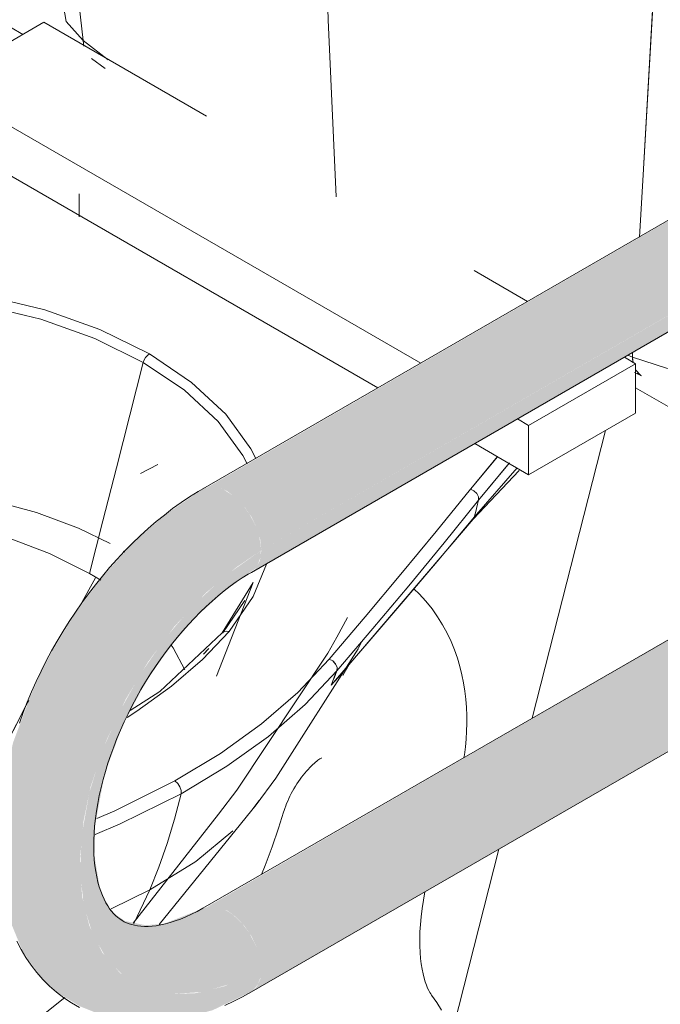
# Model space of a CAD drawing. Header units: metres. Extents: x -5.4 to 6.1, y -8 to 2.6.
# Tile 33 of 81: x 4.752 to 4.964, y -6.542 to -6.217. Entities that reach past the tile are written whole.
import ezdxf

# ---------------------------------------------------------------- set-up
doc = ezdxf.new("R2010")
doc.units = ezdxf.units.M
doc.layers.add('A-WALL-PATT', color=7, linetype='Continuous', lineweight=5)
doc.layers.add('P-SANR-FIXT', color=7, linetype='Continuous', lineweight=5)

# ---------------------------------------------------------------- blocks, each defined once
blk = doc.blocks.new('ASSENTO EM POLIPROPILENO PARA BACIA SANITÁRIA - ASSENTO EM POLIPROPILENO PARA BACIA SANITÁRIA-2829213-ISO_BANHEIRO')
at = {"layer": 'P-SANR-FIXT'}
for p, q in [((6.39386, -6.21749), (6.3585, -6.2379)), ((6.39386, -6.21749), (6.44762, -6.24853)), ((6.51846, -6.33025), (6.3585, -6.2379)), ((6.3585, -6.2379), (6.3585, -6.25423)), ((6.3585, -6.25423), (6.36956, -6.26062)), ((6.36959, -6.26063), (6.50432, -6.33842)), ((6.53614, -6.29964), (6.55381, -6.30984)), ((6.58951, -6.33045), (6.55416, -6.35087)), ((6.58581, -6.32832), (6.58951, -6.33045)), ((6.58951, -6.33045), (6.58951, -6.34678)), ((6.55416, -6.3672), (6.58951, -6.34678)), ((6.55416, -6.35087), (6.55046, -6.34873)), ((6.55416, -6.3672), (6.55416, -6.35087)), ((6.53632, -6.35689), (6.54408, -6.36138)), ((6.54413, -6.3614), (6.55416, -6.3672))]:
    blk.add_line(p, q, dxfattribs=at)
blk = doc.blocks.new('BARRA DE APOIO EM AÇO INOX TIPO ARTICULADA 70cm - 2315_C_060_POL_Aço Inox Polido POL-2811978-ISO_BANHEIRO')
at = {"layer": 'P-SANR-FIXT', "true_color": 0xf4f4f4}
for points in [[(6.46578, -6.39221), (6.85934, -6.16487), (6.85902, -6.15612), (6.85872, -6.15345), (6.85845, -6.15107), (6.85673, -6.14488), (6.85624, -6.144), (6.85406, -6.14186), (6.85061, -6.14093), (6.8459, -6.14174), (6.8405, -6.14433), (6.44793, -6.37137), (6.44881, -6.3711), (6.45154, -6.37137), (6.45447, -6.37261), (6.45794, -6.37533), (6.46056, -6.37827), (6.46247, -6.38106), (6.46429, -6.3849), (6.46539, -6.38861)], [(6.46247, -6.39953), (6.73963, -6.23931), (6.74379, -6.2359), (6.74783, -6.23171), (6.74925, -6.22962), (6.75086, -6.23055), (6.75176, -6.23026), (6.75385, -6.2313), (6.85872, -6.17045), (6.85916, -6.16968), (6.85934, -6.16499), (6.46578, -6.39221), (6.4653, -6.39558), (6.46402, -6.39809), (6.46273, -6.39929)], [(6.43036, -6.54841), (6.43775, -6.54756), (6.44968, -6.54439), (6.46273, -6.53809), (6.46457, -6.53599), (6.46548, -6.53348), (6.46578, -6.53101), (6.45355, -6.53647), (6.44451, -6.53873), (6.43573, -6.53907), (6.4265, -6.53671), (6.4191, -6.53212), (6.41318, -6.52532), (6.40889, -6.51644), (6.40649, -6.50662), (6.40581, -6.49438), (6.40696, -6.48193), (6.4093, -6.47048), (6.41469, -6.45482), (6.42098, -6.44142), (6.4282, -6.42929), (6.437, -6.41744), (6.44745, -6.40629), (6.45744, -6.39787), (6.46578, -6.39221), (6.46505, -6.38746), (6.46426, -6.3848), (6.46178, -6.38006), (6.4596, -6.37708), (6.45739, -6.37475), (6.4534, -6.37216), (6.45154, -6.37137), (6.44881, -6.3711), (6.44647, -6.37182), (6.43378, -6.38065), (6.42375, -6.38934), (6.41319, -6.40101), (6.40376, -6.41366), (6.39661, -6.42559), (6.39301, -6.43234), (6.38947, -6.4404), (6.38365, -6.45592), (6.37937, -6.47591), (6.37893, -6.48612), (6.37891, -6.49815), (6.38147, -6.51186), (6.38662, -6.52433), (6.38875, -6.52769), (6.39296, -6.53335), (6.39767, -6.53809), (6.40572, -6.54307), (6.41195, -6.54557), (6.41894, -6.54792), (6.43008, -6.5484)], [(6.46247, -6.53834), (6.71996, -6.38943), (6.71549, -6.38684), (6.46578, -6.53101), (6.46539, -6.53417), (6.46426, -6.53667), (6.46273, -6.53809)], [(6.43573, -6.53907), (6.44656, -6.53834), (6.45672, -6.53533), (6.46578, -6.53101), (6.46539, -6.52741), (6.46426, -6.52361), (6.46179, -6.51887), (6.45936, -6.51563), (6.45652, -6.51292), (6.45379, -6.51113), (6.45154, -6.51017), (6.44881, -6.5099), (6.44361, -6.51185), (6.43349, -6.51582), (6.42747, -6.51626), (6.42064, -6.51488), (6.41726, -6.51251), (6.41578, -6.51067), (6.41427, -6.50821), (6.41237, -6.50395), (6.41058, -6.4932), (6.41084, -6.48298), (6.41394, -6.46632), (6.41982, -6.45034), (6.42714, -6.43652), (6.4353, -6.42452), (6.44372, -6.41471), (6.4529, -6.40629), (6.46426, -6.39787), (6.4655, -6.39446), (6.46555, -6.39237), (6.45379, -6.40066), (6.44326, -6.41046), (6.43399, -6.42126), (6.42564, -6.43336), (6.4184, -6.44656), (6.41319, -6.45862), (6.40897, -6.47208), (6.4064, -6.48625), (6.40584, -6.49836), (6.40703, -6.50949), (6.40998, -6.51926), (6.41455, -6.52725), (6.42049, -6.53324), (6.42714, -6.53708), (6.43413, -6.5387)]]:
    blk.add_hatch(color=7, dxfattribs=at).paths.add_polyline_path(points)
h = blk.add_hatch(color=7, dxfattribs=at)
h.paths.add_polyline_path([(6.46578, -6.53101), (6.71549, -6.38684), (6.70433, -6.38022), (6.70433, -6.36407), (6.72424, -6.35258), (6.72225, -6.3514), (6.44793, -6.51017), (6.44881, -6.5099), (6.45154, -6.51017), (6.45447, -6.51142), (6.45739, -6.51355), (6.46012, -6.51644), (6.46247, -6.51986), (6.46426, -6.52361), (6.46539, -6.52741)])
h.paths.add_polyline_path([(6.75388, -6.33547), (6.87532, -6.26535), (6.87282, -6.2651), (6.87048, -6.26582), (6.75388, -6.33314), (6.75388, -6.33509)])
at = {"layer": 'P-SANR-FIXT'}
for p, q in [((6.85305, -6.13708), (6.44647, -6.37182)), ((6.46247, -6.39953), (6.86582, -6.16666)), ((6.72903, -6.34749), (6.44647, -6.51063)), ((6.46247, -6.53834), (6.72017, -6.38955))]:
    blk.add_line(p, q, dxfattribs=at)
for points in [[(6.46247, -6.53834, 0), (6.45957, -6.53995, 0), (6.45664, -6.54143, 0), (6.45369, -6.54279, 0)], [(6.40567, -6.54349, 0), (6.403, -6.54198, 0), (6.40044, -6.54028, 0), (6.398, -6.53842, 0), (6.39569, -6.5364, 0), (6.39353, -6.53423, 0), (6.39151, -6.53192, 0), (6.38964, -6.52948, 0), (6.38793, -6.52694, 0), (6.38636, -6.5243, 0), (6.38495, -6.52156, 0)], [(6.38576, -6.44936, 0), (6.38702, -6.44589, 0), (6.38837, -6.44243, 0), (6.38982, -6.43899, 0), (6.39135, -6.43558, 0), (6.39296, -6.43219, 0), (6.39466, -6.42883, 0), (6.39643, -6.42551, 0), (6.39829, -6.42223, 0), (6.40022, -6.41899, 0), (6.40222, -6.4158, 0), (6.40429, -6.41267, 0), (6.40643, -6.40959, 0), (6.40864, -6.40657, 0), (6.4109, -6.40361, 0), (6.41323, -6.40072, 0), (6.41561, -6.39791, 0), (6.41805, -6.39517, 0), (6.42055, -6.39251, 0), (6.42309, -6.38993, 0), (6.42567, -6.38744, 0), (6.42831, -6.38504, 0), (6.43098, -6.38273, 0), (6.4337, -6.38053, 0), (6.43645, -6.37842, 0), (6.43924, -6.37642, 0), (6.44206, -6.37452, 0), (6.44491, -6.37274, 0), (6.44647, -6.37182, 0)], [(6.44647, -6.51063, 0), (6.44456, -6.51168, 0), (6.44268, -6.51264, 0), (6.44085, -6.51348, 0), (6.43906, -6.51422, 0), (6.43733, -6.51486, 0), (6.43565, -6.5154, 0), (6.43404, -6.51583, 0), (6.4325, -6.51617, 0), (6.43103, -6.51642, 0), (6.42964, -6.51658, 0), (6.42832, -6.51666, 0), (6.42709, -6.51667, 0), (6.42594, -6.51661, 0), (6.42486, -6.51648, 0), (6.42385, -6.5163, 0), (6.42292, -6.51607, 0), (6.42204, -6.51579, 0), (6.42122, -6.51547, 0), (6.42044, -6.5151, 0), (6.4197, -6.51468, 0), (6.41898, -6.5142, 0), (6.41828, -6.51367, 0), (6.4176, -6.51307, 0), (6.41693, -6.5124, 0), (6.41627, -6.51164, 0), (6.41562, -6.5108, 0), (6.41498, -6.50985, 0), (6.41437, -6.50881, 0), (6.41377, -6.50766, 0), (6.41321, -6.5064, 0), (6.41268, -6.50503, 0), (6.41219, -6.50356, 0), (6.41175, -6.50197, 0), (6.41136, -6.50028, 0), (6.41103, -6.49849, 0), (6.41076, -6.4966, 0), (6.41055, -6.49461, 0), (6.41042, -6.49254, 0), (6.41036, -6.49038, 0), (6.41038, -6.48814, 0), (6.41048, -6.48583, 0), (6.41065, -6.48345, 0), (6.41091, -6.481, 0), (6.41125, -6.4785, 0), (6.41168, -6.47595, 0), (6.41218, -6.47336, 0), (6.41277, -6.47073, 0), (6.41345, -6.46806, 0), (6.4142, -6.46537, 0), (6.41504, -6.46266, 0), (6.41596, -6.45994, 0), (6.41695, -6.4572, 0), (6.41802, -6.45447, 0), (6.41917, -6.45173, 0), (6.42039, -6.449, 0), (6.42169, -6.44629, 0), (6.42305, -6.4436, 0), (6.42448, -6.44093, 0), (6.42597, -6.43829, 0), (6.42752, -6.43569, 0), (6.42912, -6.43313, 0), (6.43079, -6.43061, 0), (6.4325, -6.42815, 0), (6.43426, -6.42574, 0), (6.43606, -6.42339, 0), (6.4379, -6.4211, 0), (6.43978, -6.41889, 0), (6.44168, -6.41674, 0), (6.44362, -6.41468, 0), (6.44558, -6.41269, 0), (6.44755, -6.4108, 0), (6.44953, -6.40899, 0), (6.45153, -6.40727, 0), (6.45352, -6.40564, 0), (6.45552, -6.40412, 0), (6.4575, -6.40269, 0), (6.45947, -6.40137, 0), (6.46142, -6.40015, 0), (6.46247, -6.39953, 0)]]:
    blk.add_polyline3d(points, dxfattribs=at)
blk = doc.blocks.new('BACIA SANITÁRIA ACESSÍVEL COM CAIXA ACOPLADA COM DUPLO ACIONAMENTO - P_115_17_Branco-2802804-ISO_BANHEIRO')
at = {"layer": 'P-SANR-FIXT'}
for p, q in [((6.40558, -6.27421), (6.40558, -6.28183)), ((6.42705, -6.32919), (6.42674, -6.33003)), ((6.42751, -6.32839), (6.42705, -6.32919)), ((6.55533, -6.44777), (6.57956, -6.35253)), ((6.54391, -6.3612), (6.535, -6.37188)), ((6.535, -6.37188), (6.54382, -6.3613)), ((6.43159, -6.36376), (6.42577, -6.36675)), ((6.53585, -6.3819), (6.55099, -6.36575)), ((6.53619, -6.38121), (6.55039, -6.36489)), ((6.55034, -6.36494), (6.53619, -6.38121)), ((6.54785, -6.36331), (6.53761, -6.37558)), ((6.53761, -6.37558), (6.54775, -6.36342)), ((6.52355, -6.38602), (6.53493, -6.37196)), ((6.53609, -6.3725), (6.53493, -6.37196)), ((6.5262, -6.38973), (6.53761, -6.37558)), ((6.53761, -6.37558), (6.5262, -6.38973)), ((6.53585, -6.3819), (6.49087, -6.43462)), ((6.52458, -6.39518), (6.53619, -6.38121)), ((6.51452, -6.40394), (6.5262, -6.38974)), ((6.42014, -6.39251), (6.42051, -6.39277)), ((6.51272, -6.40919), (6.52458, -6.39519)), ((6.41092, -6.40132), (6.40584, -6.41043)), ((6.40584, -6.41045), (6.41092, -6.40133)), ((6.41269, -6.40212), (6.40897, -6.39987)), ((6.40897, -6.39987), (6.41268, -6.40211)), ((6.45097, -6.43381), (6.46308, -6.40285)), ((6.45283, -6.41957), (6.46307, -6.40286)), ((6.50266, -6.41809), (6.51452, -6.40394)), ((6.45302, -6.4195), (6.46032, -6.40878)), ((6.46032, -6.40878), (6.45302, -6.4195)), ((6.49424, -6.41446), (6.49076, -6.42094)), ((6.49071, -6.43212), (6.50266, -6.41809)), ((6.50266, -6.41809), (6.49071, -6.43213)), ((6.45512, -6.41906), (6.45427, -6.41894)), ((6.44837, -6.42472), (6.44661, -6.42655)), ((6.49882, -6.42287), (6.49781, -6.42473)), ((6.44661, -6.42655), (6.44804, -6.42508)), ((6.4778, -6.43922), (6.48815, -6.42818)), ((6.49268, -6.43361), (6.49484, -6.42998)), ((6.49484, -6.42998), (6.49268, -6.43361)), ((6.49448, -6.43036), (6.49415, -6.43093)), ((6.49415, -6.43094), (6.49441, -6.43047)), ((6.4898, -6.43452), (6.48935, -6.43565)), ((6.49026, -6.43334), (6.48981, -6.43448)), ((6.49071, -6.43213), (6.49027, -6.43331)), ((6.48933, -6.43569), (6.48887, -6.43682)), ((6.38792, -6.44371), (6.37518, -6.46849)), ((6.38886, -6.4419), (6.38792, -6.4437)), ((6.43722, -6.46854), (6.45223, -6.45948)), ((6.41734, -6.47839), (6.43722, -6.46854)), ((6.43813, -6.46933), (6.43722, -6.46854)), ((6.43885, -6.47046), (6.43813, -6.46933)), ((6.41913, -6.48271), (6.43924, -6.47278)), ((6.43705, -6.48118), (6.43924, -6.47278)), ((6.43924, -6.47278), (6.43705, -6.48118)), ((6.46401, -6.47645), (6.43199, -6.51599)), ((6.4651, -6.475), (6.46263, -6.4782)), ((6.46263, -6.47821), (6.4651, -6.475)), ((6.41138, -6.48095), (6.41734, -6.47839)), ((6.41081, -6.48623), (6.41913, -6.48271)), ((6.4346, -6.48926), (6.43705, -6.48118)), ((6.43705, -6.48118), (6.4346, -6.48926)), ((6.44412, -6.49514), (6.45634, -6.48504)), ((6.43184, -6.49711), (6.4346, -6.48927)), ((6.5288, -6.55208), (6.54431, -6.49109)), ((6.42886, -6.50456), (6.44412, -6.49514)), ((6.42886, -6.50456), (6.43184, -6.49711)), ((6.42886, -6.50456), (6.41608, -6.51084)), ((6.41608, -6.51084), (6.42886, -6.50456)), ((6.42363, -6.51567), (6.42886, -6.50456)), ((6.42886, -6.50456), (6.42363, -6.51567)), ((6.37786, -6.55837), (6.40082, -6.5402))]:
    blk.add_line(p, q, dxfattribs=at)
for points in [[(6.42875, -6.32722, 0), (6.41241, -6.31916, 0), (6.39413, -6.31265, 0), (6.37431, -6.30785, 0), (6.35345, -6.30488, 0), (6.33204, -6.3038, 0), (6.3106, -6.30465, 0), (6.28965, -6.30741, 0), (6.26968, -6.312, 0)], [(6.26968, -6.312, 0), (6.28965, -6.30741, 0), (6.3106, -6.30466, 0), (6.33204, -6.30381, 0), (6.35345, -6.30488, 0), (6.37431, -6.30785, 0), (6.39413, -6.31265, 0), (6.41242, -6.31916, 0), (6.42875, -6.32722, 0)], [(6.42674, -6.33003, 0), (6.41075, -6.32213, 0), (6.39283, -6.31576, 0), (6.37342, -6.31107, 0), (6.35299, -6.30817, 0), (6.33202, -6.30714, 0), (6.31102, -6.30799, 0), (6.2905, -6.31072, 0), (6.27095, -6.31525, 0)], [(6.27095, -6.31525, 0), (6.2905, -6.31072, 0), (6.31102, -6.30799, 0), (6.33202, -6.30714, 0), (6.35298, -6.30817, 0), (6.37342, -6.31107, 0), (6.39283, -6.31576, 0), (6.41074, -6.32213, 0), (6.42674, -6.33003, 0)], [(6.42674, -6.33003, 0), (6.42705, -6.32919, 0), (6.42751, -6.32839, 0), (6.4281, -6.32771, 0), (6.42875, -6.32722, 0)], [(6.42875, -6.32722, 0), (6.4281, -6.32771, 0), (6.42751, -6.32839, 0)], [(6.464, -6.36186, 0), (6.46229, -6.35865, 0), (6.45399, -6.34721, 0), (6.44271, -6.33665, 0), (6.42875, -6.32722, 0)], [(6.42875, -6.32722, 0), (6.44271, -6.33665, 0), (6.45399, -6.34721, 0), (6.46229, -6.35865, 0), (6.464, -6.36185, 0)], [(6.40897, -6.39987, 0), (6.41341, -6.38241, 0), (6.41786, -6.36495, 0), (6.4223, -6.34749, 0), (6.42674, -6.33003, 0)], [(6.42674, -6.33003, 0), (6.4223, -6.34749, 0), (6.41786, -6.36495, 0), (6.41341, -6.38241, 0), (6.40897, -6.39987, 0)], [(6.46106, -6.36354, 0), (6.4596, -6.36082, 0), (6.45146, -6.34961, 0), (6.44042, -6.33927, 0), (6.42674, -6.33003, 0)], [(6.42674, -6.33003, 0), (6.44042, -6.33927, 0), (6.45146, -6.34961, 0), (6.4596, -6.36082, 0), (6.46105, -6.36354, 0)], [(6.33737, -6.37039, 0), (6.35646, -6.37203, 0), (6.37469, -6.37519, 0), (6.39143, -6.3797, 0), (6.40526, -6.38488, 0), (6.4158, -6.39001, 0)], [(6.53493, -6.37196, 0), (6.52355, -6.38602, 0), (6.5119, -6.40013, 0), (6.50008, -6.4142, 0), (6.48815, -6.42818, 0)], [(6.53493, -6.37196, 0), (6.53609, -6.37251, 0), (6.53703, -6.37341, 0), (6.53756, -6.3745, 0), (6.53761, -6.37558, 0)], [(6.53761, -6.37558, 0), (6.53757, -6.3745, 0), (6.53703, -6.37341, 0), (6.53609, -6.3725, 0)], [(6.53761, -6.37558, 0), (6.53727, -6.37699, 0), (6.53692, -6.3784, 0), (6.53656, -6.3798, 0), (6.53619, -6.38121, 0)], [(6.53619, -6.38121, 0), (6.53656, -6.3798, 0), (6.53692, -6.3784, 0), (6.53727, -6.37699, 0), (6.53761, -6.37558, 0)], [(6.27964, -6.38011, 0), (6.29623, -6.37808, 0), (6.31342, -6.37737, 0), (6.33085, -6.37799, 0), (6.34815, -6.37994, 0), (6.36497, -6.38317, 0), (6.38095, -6.38763, 0), (6.39573, -6.39323, 0), (6.40897, -6.39987, 0)], [(6.40897, -6.39987, 0), (6.39574, -6.39323, 0), (6.38095, -6.38763, 0), (6.36497, -6.38317, 0), (6.34815, -6.37994, 0), (6.33085, -6.37799, 0), (6.31342, -6.37737, 0), (6.29623, -6.37808, 0), (6.27964, -6.38011, 0)], [(6.53619, -6.38121, 0), (6.52458, -6.39519, 0), (6.51272, -6.40919, 0), (6.50077, -6.4231, 0), (6.48887, -6.43682, 0)], [(6.53619, -6.38121, 0), (6.53586, -6.38189, 0), (6.53585, -6.3819, 0)], [(6.53585, -6.3819, 0), (6.53586, -6.38189, 0), (6.53619, -6.38121, 0)], [(6.48815, -6.42818, 0), (6.50008, -6.4142, 0), (6.51191, -6.40013, 0), (6.52355, -6.38602, 0)], [(6.5262, -6.38974, 0), (6.51452, -6.40394, 0), (6.50266, -6.41809, 0)], [(6.45512, -6.41906, 0), (6.46306, -6.40753, 0), (6.46748, -6.39675, 0)], [(6.46747, -6.39675, 0), (6.46307, -6.40753, 0), (6.45512, -6.41906, 0)], [(6.51633, -6.40507, 0), (6.51792, -6.40659, 0), (6.52016, -6.40904, 0), (6.52221, -6.41158, 0), (6.52407, -6.4142, 0), (6.52573, -6.41688, 0), (6.52721, -6.4196, 0), (6.52851, -6.42235, 0), (6.52964, -6.42511, 0), (6.53061, -6.42787, 0), (6.53143, -6.43062, 0), (6.53211, -6.43337, 0), (6.53266, -6.4361, 0), (6.53309, -6.43882, 0), (6.5334, -6.44151, 0), (6.53361, -6.44419, 0), (6.53372, -6.44685, 0), (6.53373, -6.44949, 0), (6.53366, -6.4521, 0), (6.53349, -6.4547, 0), (6.53325, -6.45728, 0), (6.53293, -6.45984, 0), (6.53278, -6.46079, 0)], [(6.48887, -6.43682, 0), (6.50076, -6.4231, 0), (6.51272, -6.40919, 0)], [(6.42139, -6.44751, 0), (6.42459, -6.44546, 0), (6.4361, -6.43719, 0), (6.4463, -6.42837, 0), (6.45512, -6.41906, 0)], [(6.45512, -6.41906, 0), (6.44632, -6.42835, 0), (6.4361, -6.43719, 0), (6.42457, -6.44547, 0), (6.42139, -6.44752, 0)], [(6.45283, -6.41957, 0), (6.43216, -6.4389, 0), (6.42243, -6.44518, 0)], [(6.45427, -6.41894, 0), (6.4535, -6.41909, 0), (6.45291, -6.41949, 0)], [(6.45291, -6.41949, 0), (6.4535, -6.41909, 0), (6.45427, -6.41894, 0), (6.45512, -6.41906, 0)], [(6.45766, -6.4716, 0), (6.48781, -6.42621, 0), (6.49076, -6.42094, 0)], [(6.44045, -6.43178, 0), (6.43659, -6.42452, 0), (6.43601, -6.42365, 0)], [(6.43601, -6.42365, 0), (6.43659, -6.42452, 0), (6.44045, -6.43177, 0)], [(6.49779, -6.42476, 0), (6.47057, -6.46765, 0), (6.46403, -6.47644, 0)], [(6.48815, -6.42818, 0), (6.4778, -6.43922, 0), (6.4658, -6.44968, 0), (6.45224, -6.45948, 0), (6.43722, -6.46854, 0)], [(6.48815, -6.42818, 0), (6.48938, -6.42879, 0), (6.49034, -6.42981, 0), (6.49082, -6.43101, 0), (6.49071, -6.43212, 0)], [(6.4907, -6.43214, 0), (6.4908, -6.43102, 0), (6.49033, -6.42983, 0), (6.48938, -6.42881, 0), (6.48815, -6.42818, 0)], [(6.48887, -6.43682, 0), (6.4919, -6.43342, 0), (6.49477, -6.42996, 0)], [(6.43924, -6.47278, 0), (6.45441, -6.46366, 0), (6.46812, -6.45379, 0), (6.48025, -6.44326, 0), (6.4907, -6.43214, 0)], [(6.49069, -6.43214, 0), (6.48025, -6.44326, 0), (6.46812, -6.45379, 0), (6.45441, -6.46366, 0), (6.43924, -6.47278, 0)], [(6.48882, -6.43688, 0), (6.48931, -6.43569, 0), (6.48978, -6.43452, 0), (6.49024, -6.43334, 0), (6.49069, -6.43214, 0)], [(6.4924, -6.43284, 0), (6.4913, -6.43421, 0), (6.48882, -6.43688, 0)], [(6.49237, -6.43281, 0), (6.49165, -6.43369, 0), (6.48885, -6.43685, 0)], [(6.48885, -6.43685, 0), (6.4915, -6.43389, 0), (6.4922, -6.43301, 0)], [(6.45224, -6.45948, 0), (6.4658, -6.44968, 0), (6.4778, -6.43922, 0)], [(6.37518, -6.46848, 0), (6.38792, -6.44371, 0), (6.38887, -6.4419, 0)], [(6.48568, -6.46093, 0), (6.48564, -6.46095, 0), (6.48553, -6.46101, 0), (6.48535, -6.46111, 0), (6.48511, -6.46126, 0), (6.48482, -6.46145, 0), (6.48448, -6.4617, 0), (6.4841, -6.46199, 0), (6.48368, -6.46233, 0), (6.48324, -6.46271, 0), (6.48276, -6.46314, 0), (6.48227, -6.46362, 0), (6.48176, -6.46413, 0), (6.48123, -6.46469, 0), (6.4807, -6.46528, 0), (6.48016, -6.46591, 0), (6.47963, -6.46658, 0), (6.47909, -6.46727, 0), (6.47857, -6.46799, 0), (6.47805, -6.46874, 0), (6.47754, -6.4695, 0), (6.47704, -6.47029, 0), (6.47656, -6.47109, 0), (6.4761, -6.4719, 0), (6.47566, -6.47272, 0), (6.47524, -6.47355, 0), (6.47485, -6.47437, 0), (6.47448, -6.47519, 0), (6.47414, -6.476, 0), (6.47382, -6.47681, 0), (6.47353, -6.47759, 0), (6.47327, -6.47836, 0), (6.47312, -6.47883, 0)], [(6.43722, -6.46854, 0), (6.41734, -6.47839, 0), (6.41138, -6.48095, 0)], [(6.43722, -6.46854, 0), (6.43813, -6.46934, 0), (6.43885, -6.47046, 0), (6.43925, -6.47169, 0), (6.43924, -6.47278, 0)], [(6.43924, -6.47278, 0), (6.43925, -6.47169, 0), (6.43885, -6.47046, 0)], [(6.43924, -6.47278, 0), (6.41913, -6.48271, 0), (6.41081, -6.48623, 0)], [(6.42337, -6.51563, 0), (6.45164, -6.47951, 0), (6.45766, -6.4716, 0)], [(6.4658, -6.49949, 0), (6.46701, -6.49647, 0), (6.46931, -6.4903, 0), (6.47144, -6.48411, 0), (6.47312, -6.47883, 0)], [(6.45634, -6.48504, 0), (6.44412, -6.49514, 0), (6.42886, -6.50456, 0)], [(6.43459, -6.48927, 0), (6.43184, -6.49711, 0), (6.42886, -6.50456, 0)], [(6.52207, -6.53941, 0), (6.5218, -6.53902, 0), (6.52148, -6.53851, 0), (6.52112, -6.53786, 0), (6.52075, -6.53707, 0), (6.52036, -6.53613, 0), (6.51997, -6.53504, 0), (6.51959, -6.53378, 0), (6.51924, -6.53237, 0), (6.51892, -6.53081, 0), (6.51864, -6.52909, 0), (6.51842, -6.52723, 0), (6.51826, -6.52524, 0), (6.51817, -6.52311, 0), (6.51815, -6.52086, 0), (6.51822, -6.51849, 0), (6.51837, -6.51601, 0), (6.5186, -6.51344, 0), (6.51893, -6.51077, 0), (6.51935, -6.50802, 0), (6.51987, -6.5052, 0)], [(6.52207, -6.53941, 0), (6.52382, -6.54185, 0), (6.52538, -6.54435, 0)]]:
    blk.add_polyline3d(points, dxfattribs=at)
blk = doc.blocks.new('Deca_Caixa acoplada com acionamento Duo_Cx_ Acoplada Univ_ Compet_CDC_00F - CDC_00F_17_Branco-2802808-ISO_BANHEIRO')
at = {"layer": 'P-SANR-FIXT'}
for p, q in [((6.48586, -6.15299), (6.48788, -6.2167)), ((6.59206, -6.26793), (6.59555, -6.20654)), ((6.39998, -6.21023), (6.40127, -6.21727)), ((6.40127, -6.21727), (6.40682, -6.22347)), ((6.48788, -6.2167), (6.49049, -6.27526)), ((6.40682, -6.22347), (6.41514, -6.2299)), ((6.40711, -6.2254), (6.40682, -6.22347)), ((6.41514, -6.2299), (6.40682, -6.22347)), ((6.40682, -6.22347), (6.40712, -6.2254)), ((6.41409, -6.23278), (6.40965, -6.22946)), ((6.59085, -6.28858), (6.59206, -6.26794)), ((6.58855, -6.32675), (6.58845, -6.32833)), ((6.58845, -6.32833), (6.58855, -6.32675)), ((6.58845, -6.32833), (6.58692, -6.32768)), ((6.58692, -6.32768), (6.58845, -6.32833)), ((6.58845, -6.32833), (6.58866, -6.33022)), ((6.58867, -6.33022), (6.58845, -6.32833)), ((6.59145, -6.33447), (6.58914, -6.33338)), ((6.58945, -6.33254), (6.59122, -6.33436)), ((6.59122, -6.33436), (6.59016, -6.33353))]:
    blk.add_line(p, q, dxfattribs=at)
for points in [[(6.40682, -6.22347, 0), (6.39927, -6.15662, 0), (6.39329, -6.08974, 0), (6.38885, -6.02287, 0), (6.38595, -5.95604, 0)], [(6.38599, -5.95607, 0), (6.38888, -6.0229, 0), (6.39331, -6.08976, 0), (6.39928, -6.15663, 0), (6.40682, -6.22347, 0)], [(6.49049, -6.27526, 0), (6.48788, -6.2167, 0), (6.48586, -6.15299, 0), (6.48464, -6.08879, 0), (6.48424, -6.0241, 0)], [(6.60214, -6.08086, 0), (6.59894, -6.14417, 0), (6.59558, -6.20654, 0), (6.59208, -6.26794, 0), (6.59086, -6.28858, 0)], [(6.40682, -6.22347, 0), (6.40127, -6.21727, 0), (6.39998, -6.21023, 0)], [(6.63509, -6.32684, 0), (6.62467, -6.33111, 0), (6.6124, -6.33286, 0), (6.5998, -6.3319, 0), (6.58845, -6.32833, 0)], [(6.58845, -6.32833, 0), (6.5998, -6.3319, 0), (6.6124, -6.33287, 0)]]:
    blk.add_polyline3d(points, dxfattribs=at)

msp = doc.modelspace()

# ---------------------------------------------------------------- hatches: boundary and pattern name
at = {"layer": 'A-WALL-PATT', "true_color": 0x808080}
h = msp.add_hatch(dxfattribs=at)
h.set_pattern_fill('FP_22', color=8, style=0, pattern_type=2)
h.set_pattern_definition([(330, (3.97387, -6.017), (3e-06, 0.244945), []), (90, (3.97387, -6.017), (-0.28284, 0.1633), [])])
h.paths.add_polyline_path([(5.95296, -7.15951), (5.95296, -6.52264), (5.88337, -6.56281), (5.88337, -6.72741), (5.87663, -6.72586), (5.85896, -6.71565), (5.85896, -6.64128), (5.80321, -6.6091), (5.63476, -6.70635), (5.43845, -6.59323), (5.42648, -6.58703), (5.40808, -6.57548), (5.08604, -6.38955), (4.91018, -6.49109), (4.89554, -6.54901), (5.93698, -7.15028)])
h.paths.add_polyline_path([(5.85896, -6.61819), (5.85896, -6.57691), (5.82321, -6.59755), (5.8529, -6.61469)])
h.paths.add_polyline_path([(4.9212, -6.44777), (5.08814, -6.35139), (5.08814, -6.24953), (5.06505, -6.26286), (5.06256, -6.28706), (5.06193, -6.28937), (5.06009, -6.29307), (5.057, -6.29713), (5.0533, -6.30025), (5.04765, -6.30374), (4.99361, -6.33459), (4.98652, -6.33673), (4.98208, -6.33757), (4.97766, -6.33788), (4.97169, -6.33781), (4.96569, -6.33702), (4.96311, -6.33625), (4.95611, -6.33435), (4.95538, -6.33522), (4.95538, -6.34678), (4.94538, -6.35272), (4.92232, -6.44336)])
h.paths.add_polyline_path([(4.26861, -5.03346), (4.26959, -5.03346), (4.26911, -5.03343)])
h.paths.add_polyline_path([(5.95296, -6.42466), (5.95296, -5.68981), (4.37321, -4.77775), (4.37321, -5.31973), (4.3794, -5.3207), (4.38922, -5.32637), (4.39845, -5.33558), (4.40597, -5.34722), (4.41088, -5.35988), (4.41259, -5.37203), (4.41088, -5.38221), (4.40597, -5.3892), (4.38592, -5.39863), (4.38159, -5.39966), (4.37409, -5.39883), (4.37321, -5.39883), (4.37296, -5.48638), (4.3724, -5.49195), (4.36735, -5.50351), (4.36213, -5.50918), (4.35567, -5.51268), (4.34767, -5.51374), (4.34148, -5.51376), (4.33239, -5.51101), (4.3215, -5.5044), (4.31284, -5.4964), (4.30485, -5.48703), (4.29848, -5.47625), (4.2939, -5.46574), (4.29056, -5.45576), (4.28876, -5.4418), (4.28876, -5.10084), (4.28689, -5.08969), (4.28517, -5.08918), (4.28246, -5.08632), (4.28077, -5.07928), (4.27722, -5.08133), (4.27531, -5.08023), (4.27509, -5.05581), (4.27406, -5.05097), (4.26779, -5.04669), (4.26719, -5.045), (4.26717, -5.04401), (4.26543, -5.04301), (4.26477, -5.04183), (4.26495, -5.03841), (4.2666, -5.0355), (4.26911, -5.03336), (4.2715, -5.03301), (4.2709, -5.03108), (4.25911, -4.96112), (4.25077, -4.95953), (4.24372, -4.95691), (4.23479, -4.95077), (4.23099, -4.94666), (4.22778, -4.94231), (4.22513, -4.93677), (4.22284, -4.93019), (4.24523, -4.89778), (4.2469, -4.89779), (4.25057, -4.89929), (4.25588, -4.90215), (4.26922, -4.91067), (4.28182, -4.9201), (4.28628, -4.92401), (4.28888, -4.92685), (4.28937, -4.92833), (4.2813, -4.94002), (4.29908, -5.04445), (4.3027, -5.04236), (4.32449, -5.05494), (4.32449, -5.07699), (4.30035, -5.09093), (4.30252, -5.10185), (4.30276, -5.10394), (4.30306, -5.44373), (4.30368, -5.45153), (4.30637, -5.46059), (4.31213, -5.47252), (4.31687, -5.47991), (4.32346, -5.48793), (4.33239, -5.49497), (4.34071, -5.49946), (4.34789, -5.5004), (4.35254, -5.49896), (4.35624, -5.49553), (4.35813, -5.49202), (4.35921, -5.48225), (4.35904, -5.3976), (4.35826, -5.40008), (4.35632, -5.40216), (4.35493, -5.40278), (4.35393, -5.40299), (4.35167, -5.40226), (4.33845, -5.3948), (4.33804, -5.412), (4.33737, -5.41292), (4.33429, -5.41442), (4.33215, -5.41442), (4.3292, -5.41345), (4.32768, -5.41164), (4.32733, -5.39702), (4.32563, -5.39584), (4.32203, -5.39108), (4.32085, -5.38875), (4.31996, -5.3841), (4.30737, -5.37653), (4.30674, -5.37367), (4.30855, -5.36948), (4.31071, -5.36795), (4.31147, -5.3676), (4.31301, -5.36766), (4.32752, -5.3757), (4.32793, -5.35871), (4.32877, -5.35756), (4.33051, -5.35654), (4.33274, -5.35621), (4.33655, -5.35695), (4.33817, -5.35875), (4.33846, -5.36389), (4.34185, -5.3612), (4.34241, -5.36081), (4.34125, -5.35292), (4.3411, -5.3489), (4.34203, -5.34248), (4.34319, -5.33956), (4.34647, -5.33407), (4.34785, -5.33279), (4.3524, -5.32935), (4.35921, -5.32459), (4.35921, -4.76966), (4.03075, -4.58003), (4.03075, -5.79152), (4.22449, -5.90368), (4.23245, -5.91007), (4.23889, -5.92195), (4.23985, -5.92958), (4.23985, -5.93983), (4.23878, -5.94575), (4.23653, -5.95088), (4.23351, -5.955), (4.22314, -5.96313), (4.05196, -6.06196), (4.52777, -6.33639), (4.53291, -6.3325), (4.54314, -6.32544), (4.55591, -6.31786), (4.57207, -6.30963), (4.58147, -6.30551), (4.59655, -6.29965), (4.61237, -6.29442), (4.69277, -6.27183), (4.73485, -6.26029), (4.72437, -6.25423), (4.72437, -6.2379), (4.75972, -6.21749), (4.76945, -6.22275), (4.76692, -6.21727), (4.76584, -6.21019), (4.7627, -6.18286), (4.75918, -6.15217), (4.754, -6.09547), (4.74833, -6.01004), (4.7471, -5.9848), (4.74546, -5.94706), (4.74417, -5.94281), (4.74379, -5.94016), (4.74406, -5.93573), (4.7462, -5.92826), (4.74904, -5.923), (4.75228, -5.91882), (4.75936, -5.91323), (4.76432, -5.91028), (4.77936, -5.90148), (4.80109, -5.88939), (4.82366, -5.87702), (4.82586, -5.87656), (4.83339, -5.87549), (4.83604, -5.87576), (4.84096, -5.87624), (4.64523, -5.76286), (4.63855, -5.75782), (4.63092, -5.74819), (4.62939, -5.74536), (4.62699, -5.73831), (4.62593, -5.7306), (4.62707, -5.72288), (4.63048, -5.71397), (4.6379, -5.70454), (4.64658, -5.69807), (4.64499, -5.68914), (4.64491, -5.68718), (4.64506, -5.68206), (4.64721, -5.67433), (4.64986, -5.67048), (4.653, -5.66755), (4.65632, -5.66527), (4.65913, -5.66379), (4.6652, -5.66141), (4.67432, -5.66284), (4.68402, -5.66844), (4.69314, -5.67754), (4.70078, -5.68959), (4.70552, -5.70229), (4.70696, -5.71435), (4.7051, -5.72403), (4.69988, -5.73085), (4.69083, -5.73538), (4.68698, -5.73645), (4.68104, -5.73636), (4.67556, -5.73453), (4.67111, -5.73236), (4.66451, -5.72734), (4.66282, -5.72569), (4.65928, -5.72876), (4.65813, -5.7313), (4.66017, -5.73401), (4.66591, -5.73823), (5.09219, -5.98399), (5.10218, -5.98768), (5.10953, -5.98893), (5.11959, -5.98938), (5.12869, -5.9884), (5.13682, -5.98657), (5.14282, -5.98399), (5.14137, -5.97573), (5.1413, -5.97377), (5.14145, -5.96865), (5.1436, -5.96092), (5.14625, -5.95707), (5.14939, -5.95414), (5.15317, -5.95156), (5.15552, -5.95038), (5.16159, -5.948), (5.17071, -5.94943), (5.18041, -5.95503), (5.18982, -5.96459), (5.19717, -5.97618), (5.20191, -5.98888), (5.20335, -6.00094), (5.2018, -6.01018), (5.19627, -6.01744), (5.18707, -6.02202), (5.18337, -6.02304), (5.17721, -6.02289), (5.17194, -6.02112), (5.16749, -6.01895), (5.16085, -6.01389), (5.15886, -6.01194), (5.15143, -6.01535), (5.14283, -6.01813), (5.13045, -6.02057), (5.1199, -6.02143), (5.10927, -6.02104), (5.0999, -6.01989), (5.08742, -6.01677), (5.07383, -6.01107), (5.0771, -6.0153), (5.07889, -6.01804), (5.08031, -6.0218), (5.0818, -6.02991), (5.0795, -6.03872), (5.07416, -6.14192), (5.06894, -6.22367), (5.19122, -6.15307), (5.19034, -6.15094), (5.18999, -6.14601), (5.19034, -6.14254), (5.19232, -6.13635), (5.19474, -6.13158), (5.19702, -6.12819), (5.19979, -6.12495), (5.21268, -6.11751), (5.21255, -6.10905), (5.21167, -6.10813), (5.21036, -6.1062), (5.20934, -6.10409), (5.20871, -6.10195), (5.20849, -6.09993), (5.20871, -6.09815), (5.20934, -6.09675), (5.21167, -6.09505), (5.21268, -6.09447), (5.21268, -6.08177), (5.21515, -6.08034), (5.27864, -6.11699), (5.27864, -6.24373), (5.37425, -6.18853), (5.37425, -6.10688), (5.38839, -6.09871), (5.66705, -6.25959), (5.66705, -6.15021), (5.66837, -6.13757), (5.67314, -6.12454), (5.6759, -6.12023), (5.6809, -6.11432), (5.68828, -6.10913), (5.69518, -6.10643), (5.7042, -6.10497), (5.70869, -6.10512), (5.72141, -6.10752), (5.72328, -6.10837), (5.72909, -6.10358), (5.73218, -6.10136), (5.74157, -6.09776), (5.75124, -6.09804), (5.76075, -6.10196), (5.76523, -6.10611), (5.76805, -6.11234), (5.76901, -6.1202), (5.76805, -6.12918), (5.76523, -6.13866), (5.76075, -6.14798), (5.75492, -6.15653), (5.74812, -6.1637), (5.74082, -6.16902), (5.73353, -6.17213), (5.72673, -6.1728), (5.72089, -6.171), (5.71544, -6.16684), (5.71222, -6.16379), (5.70887, -6.15913), (5.70677, -6.15214), (5.70651, -6.14853), (5.70662, -6.14105), (5.70732, -6.1369), (5.70229, -6.1384), (5.70125, -6.13982), (5.70008, -6.14277), (5.69905, -6.15275), (5.69905, -6.27807), (5.93933, -6.41679)])
h.paths.add_polyline_path([(5.11974, -6.33314), (5.21196, -6.2799), (5.21114, -6.27881), (5.21036, -6.27766), (5.2092, -6.27506), (5.20852, -6.27163), (5.20866, -6.27), (5.2091, -6.26875), (5.20934, -6.26821), (5.21167, -6.26651), (5.21268, -6.26593), (5.21268, -6.17763), (5.11974, -6.23129), (5.11974, -6.3083)])
h.paths.add_polyline_path([(5.45857, -6.09663), (5.45365, -6.09498), (5.44834, -6.09237), (5.44332, -6.08861), (5.44034, -6.08609), (5.4377, -6.08713), (5.4252, -6.0895), (5.41992, -6.0894), (5.41118, -6.08774), (5.40362, -6.08431), (5.39745, -6.07938), (5.39134, -6.07169), (5.3893, -6.06753), (5.38533, -6.05619), (5.38421, -6.04423), (5.38421, -5.80968), (5.38563, -5.79494), (5.38885, -5.78264), (5.3929, -5.77212), (5.39893, -5.76038), (5.40729, -5.74826), (5.41521, -5.73906), (5.42243, -5.73222), (5.42497, -5.73029), (5.4235, -5.72252), (5.42393, -5.71358), (5.42622, -5.70603), (5.42996, -5.7012), (5.43622, -5.69605), (5.43954, -5.69382), (5.44496, -5.69214), (5.45179, -5.69282), (5.45911, -5.69593), (5.46733, -5.70223), (5.47325, -5.70847), (5.47911, -5.71705), (5.4836, -5.72641), (5.48643, -5.73591), (5.48739, -5.74492), (5.48643, -5.75282), (5.4836, -5.75906), (5.47911, -5.76323), (5.46784, -5.76789), (5.45789, -5.76764), (5.44843, -5.76371), (5.44201, -5.75873), (5.4414, -5.75819), (5.43971, -5.75982), (5.43234, -5.76781), (5.42675, -5.77606), (5.42224, -5.78484), (5.41915, -5.79283), (5.41733, -5.80061), (5.41621, -5.81207), (5.41648, -6.04582), (5.41805, -6.05394), (5.42144, -6.05728), (5.42397, -6.05742), (5.42489, -6.05709), (5.42399, -6.0521), (5.42442, -6.04323), (5.42668, -6.03581), (5.43027, -6.03115), (5.43656, -6.02597), (5.43979, -6.02375), (5.44521, -6.02207), (5.45191, -6.02274), (5.45911, -6.0258), (5.46708, -6.03187), (5.473, -6.03812), (5.47876, -6.04654), (5.48317, -6.05574), (5.48595, -6.06508), (5.48689, -6.07393), (5.48595, -6.08169), (5.48317, -6.08782), (5.47876, -6.09192), (5.46753, -6.09655), (5.46027, -6.09661)])
h.paths.add_polyline_path([(4.57111, -5.83912), (4.56141, -5.83759), (4.55719, -5.83631), (4.54809, -5.83114), (4.54215, -5.82587), (4.53536, -5.81631), (4.53263, -5.81208), (4.52411, -5.81436), (4.52261, -5.81462), (4.51295, -5.81451), (4.49988, -5.8112), (4.48663, -5.80476), (4.0842, -5.57201), (4.07595, -5.56613), (4.06612, -5.55435), (4.06435, -5.55108), (4.06072, -5.54129), (4.06065, -5.5411), (4.05985, -5.53266), (4.0609, -5.52472), (4.06501, -5.51398), (4.07137, -5.50535), (4.07951, -5.49785), (4.08947, -5.49125), (4.0929, -5.48888), (4.09194, -5.48153), (4.0929, -5.47496), (4.09394, -5.47186), (4.09704, -5.4676), (4.10091, -5.46438), (4.10595, -5.46148), (4.11085, -5.45996), (4.11657, -5.46053), (4.12269, -5.46314), (4.12882, -5.4676), (4.13453, -5.47363), (4.13943, -5.48081), (4.14319, -5.48864), (4.14566, -5.49752), (4.14636, -5.50414), (4.14556, -5.51075), (4.143, -5.51615), (4.13935, -5.51951), (4.13331, -5.523), (4.12841, -5.52451), (4.1229, -5.52433), (4.11729, -5.52257), (4.11085, -5.51865), (4.10887, -5.517), (4.10152, -5.52153), (4.09598, -5.52573), (4.09369, -5.5289), (4.09187, -5.53357), (4.09249, -5.53575), (4.09574, -5.5404), (4.1045, -5.54718), (4.50556, -5.77874), (4.51597, -5.78238), (4.51957, -5.78247), (4.52263, -5.78118), (4.52611, -5.77529), (4.52752, -5.76606), (4.52785, -5.2978), (4.52907, -5.28544), (4.53297, -5.27051), (4.53934, -5.25493), (4.54629, -5.24297), (4.55102, -5.23595), (4.56061, -5.22442), (4.57007, -5.21543), (4.58444, -5.20548), (4.58794, -5.20322), (4.58737, -5.20006), (4.58717, -5.19249), (4.58935, -5.18542), (4.59218, -5.18177), (4.59595, -5.17865), (4.60164, -5.17554), (4.60632, -5.17427), (4.61217, -5.17504), (4.61774, -5.1774), (4.62386, -5.18187), (4.62957, -5.1879), (4.63447, -5.19507), (4.63823, -5.2029), (4.6406, -5.21086), (4.6414, -5.2184), (4.6406, -5.22501), (4.63823, -5.23024), (4.63439, -5.23377), (4.62719, -5.23765), (4.62345, -5.23878), (4.61673, -5.23845), (4.61433, -5.23772), (4.60925, -5.23526), (4.60389, -5.2312), (4.59624, -5.23595), (4.58853, -5.24176), (4.57834, -5.25255), (4.57156, -5.26253), (4.56575, -5.27424), (4.56145, -5.28681), (4.56002, -5.29587), (4.55952, -5.30376), (4.55923, -5.76928), (4.55787, -5.78061), (4.55599, -5.78713), (4.55419, -5.79171), (4.54896, -5.80006), (4.54766, -5.80173), (4.54379, -5.8056), (4.54896, -5.81409), (4.55161, -5.81773), (4.55696, -5.82243), (4.5641, -5.82589), (4.56626, -5.82629), (4.57136, -5.82678), (4.57883, -5.8238), (4.60464, -5.80859), (4.60358, -5.80563), (4.60176, -5.79919), (4.60104, -5.79539), (4.60127, -5.78725), (4.6031, -5.78155), (4.60593, -5.77739), (4.60924, -5.77461), (4.61492, -5.77133), (4.61986, -5.76981), (4.62567, -5.7704), (4.63203, -5.77318), (4.63797, -5.77751), (4.6448, -5.78516), (4.64872, -5.79093), (4.65245, -5.79871), (4.65484, -5.80673), (4.65565, -5.81433), (4.65484, -5.82099), (4.65245, -5.82626), (4.64863, -5.82979), (4.64254, -5.83331), (4.63661, -5.83487), (4.63203, -5.83478), (4.62789, -5.83353), (4.6229, -5.831), (4.61734, -5.82664), (4.6138, -5.82315), (4.61118, -5.81979), (4.58224, -5.83615), (4.57657, -5.83828), (4.57301, -5.83883)])
h.paths.add_polyline_path([(4.12311, -5.51175), (4.12346, -5.51143), (4.12317, -5.51166)])
h.paths.add_polyline_path([(4.09311, -5.48915), (4.09312, -5.48914), (4.09296, -5.48769)])
h.paths.add_polyline_path([(4.33485, -5.39623), (4.33499, -5.39575), (4.33486, -5.3962)])
h.paths.add_polyline_path([(4.35921, -5.39608), (4.359, -5.38939), (4.35554, -5.39082), (4.35404, -5.39131), (4.3586, -5.39437), (4.35885, -5.39507)])
h.paths.add_polyline_path([(4.33246, -5.38957), (4.33145, -5.38776), (4.33203, -5.38914), (4.33245, -5.38956)])
h.paths.add_polyline_path([(4.33255, -5.39222), (4.33231, -5.39256), (4.33239, -5.39267)])
h.paths.add_polyline_path([(4.33273, -5.39212), (4.33255, -5.39222), (4.3327, -5.39222)])
h.paths.add_polyline_path([(4.3316, -5.3952), (4.33239, -5.39449), (4.33308, -5.39192), (4.33255, -5.39043), (4.33255, -5.39347), (4.3321, -5.3946), (4.33177, -5.3946), (4.33171, -5.39479)])
h.paths.add_polyline_path([(4.32696, -5.39294), (4.32612, -5.3894), (4.32648, -5.38925), (4.32615, -5.38914), (4.326, -5.38888), (4.32581, -5.38914), (4.32562, -5.3894), (4.32593, -5.38966), (4.32612, -5.38964), (4.32689, -5.39269)])
h.paths.add_polyline_path([(4.32985, -5.38467), (4.32793, -5.38266), (4.3257, -5.38151), (4.32445, -5.38118), (4.32445, -5.38156), (4.32561, -5.38159), (4.32878, -5.38356), (4.32971, -5.38452)])
h.paths.add_polyline_path([(4.32662, -5.38236), (4.32659, -5.38218), (4.3261, -5.38222)])
h.paths.add_polyline_path([(4.61762, -5.22603), (4.62056, -5.22332), (4.6184, -5.22534), (4.61775, -5.22592)])
h.paths.add_polyline_path([(4.5995, -5.19374), (4.60154, -5.19354), (4.60121, -5.19335), (4.5995, -5.19374)])
h.paths.add_polyline_path([(4.29653, -5.03121), (4.29653, -5.03121), (4.29653, -5.03121)])
h.paths.add_polyline_path([(4.29653, -5.03121), (4.29653, -5.03121), (4.29653, -5.02803)])

# ---------------------------------------------------------------- block references
at = {"layer": 'P-SANR-FIXT'}
for name in ['Deca_Caixa acoplada com acionamento Duo_Cx_ Acoplada Univ_ Compet_CDC_00F - CDC_00F_17_Branco-2802808-ISO_BANHEIRO', 'BARRA DE APOIO EM AÇO INOX TIPO ARTICULADA 70cm - 2315_C_060_POL_Aço Inox Polido POL-2811978-ISO_BANHEIRO', 'ASSENTO EM POLIPROPILENO PARA BACIA SANITÁRIA - ASSENTO EM POLIPROPILENO PARA BACIA SANITÁRIA-2829213-ISO_BANHEIRO', 'BACIA SANITÁRIA ACESSÍVEL COM CAIXA ACOPLADA COM DUPLO ACIONAMENTO - P_115_17_Branco-2802804-ISO_BANHEIRO']:
    msp.add_blockref(name, (-1.63413, 0), dxfattribs=at)

doc.saveas('drawing.dxf')
